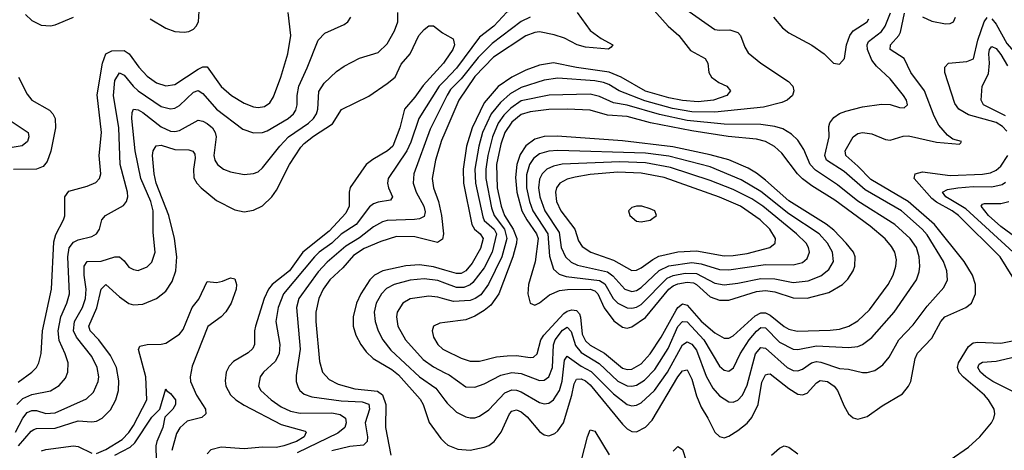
# Model space of a CAD drawing. Header units: inches. Extents: x 1305375 to 1407406, y 744550 to 841633.
# Tile 35 of 256: x 1318157 to 1322425, y 793291 to 795159. Entities that reach past the tile are written whole.
import ezdxf

# ---------------------------------------------------------------- set-up
doc = ezdxf.new("R2010")
doc.units = ezdxf.units.IN
doc.header["$MEASUREMENT"] = 0
doc.layers.add('B3719', color=7, linetype='Continuous')
doc.layers.add('B3729', color=7, linetype='Continuous')

msp = doc.modelspace()

# ---------------------------------------------------------------- linework, layer by layer
at = {"layer": 'B3719', "color": 5}
for points, elevation in [([(1318722.7, 795162.7), (1318790, 795121.5), (1318830, 795107.3), (1318870, 795104.4), (1318890, 795107.5), (1318910, 795117.8), (1318922.2, 795130), (1318931.4, 795150), (1318937.8, 795242.2)], 1320), ([(1318138.6, 793370), (1318171, 793430), (1318190, 793455.3), (1318210, 793463.9), (1318230, 793463.2), (1318270, 793450.9), (1318310, 793453.6), (1318446.3, 793513.7), (1318476.9, 793543.1), (1318497.3, 793590), (1318499.6, 793610), (1318493.4, 793650), (1318470, 793698.7), (1318402.5, 793782.5), (1318389.6, 793810), (1318395.1, 793850), (1318429.6, 793910), (1318442.1, 793950), (1318444.5, 793990), (1318436.3, 794050), (1318435.8, 794090), (1318450, 794110.1), (1318510, 794112), (1318570, 794130.8), (1318590, 794130.2), (1318610, 794112.9), (1318630, 794086), (1318650, 794075.2), (1318670, 794071.6), (1318710, 794087.4), (1318730, 794107.4), (1318744.5, 794150), (1318736.1, 794236), (1318736.1, 794330), (1318724.8, 794370), (1318682.3, 794470), (1318657.9, 794590), (1318643.5, 794730), (1318644.3, 794755.7), (1318649.9, 794770.1), (1318670, 794768.4), (1318690, 794756.6), (1318770, 794694.3), (1318810, 794674.8), (1318830, 794673.2), (1318850, 794678), (1318930, 794722.5), (1318950, 794718.9), (1318970, 794708.4), (1318993.1, 794690), (1319004.8, 794670), (1319008.4, 794650), (1318998.4, 794570), (1319002.6, 794550), (1319014.4, 794530), (1319040.3, 794510), (1319070, 794498.8), (1319130, 794486.7), (1319170, 794491.1), (1319190, 794499.3), (1319210, 794515.6), (1319284.9, 794610), (1319322.7, 794650), (1319408.4, 794710), (1319429.9, 794730), (1319443.4, 794750), (1319448.7, 794770), (1319453.4, 794846.6), (1319477.2, 794882.8), (1319530, 794933.8), (1319562.7, 794957.3), (1319630, 794991.9), (1319710, 795016.8), (1319750, 795054.4), (1319781.6, 795110), (1319795.6, 795150), (1319796.6, 795190)], 1240), ([(1318143.9, 793490), (1318170, 793515.6), (1318210, 793533.9), (1318290.7, 793549.3), (1318327.7, 793572.3), (1318356, 793604), (1318366.1, 793630), (1318366.7, 793670), (1318354.3, 793710), (1318327.4, 793767.4), (1318323.9, 793810), (1318334.8, 793870), (1318361.5, 793930), (1318372.3, 793970), (1318366.1, 794130), (1318371.2, 794168.8), (1318390, 794194.2), (1318410, 794203.9), (1318470, 794218), (1318490.4, 794229.6), (1318503.5, 794250), (1318513.5, 794290), (1318528.2, 794310), (1318606.6, 794353.4), (1318620.3, 794370), (1318626.3, 794390), (1318624.7, 794410), (1318593, 794530), (1318586.6, 794690), (1318562.8, 794830), (1318570, 794895.2), (1318590, 794927.5), (1318610, 794917.6), (1318648.1, 794870), (1318670, 794850.6), (1318770, 794782.2), (1318810, 794771.6), (1318830, 794775.5), (1318850, 794786.7), (1318910, 794844.5), (1318930, 794851.3), (1318950, 794839.1), (1319010, 794770.1), (1319123.6, 794683.6), (1319170, 794668.7), (1319210, 794670.1), (1319230, 794676.6), (1319320.8, 794730), (1319343.4, 794750), (1319353.8, 794766.2), (1319360.2, 794790), (1319359.9, 794830), (1319366.7, 794870), (1319403.6, 794950), (1319450, 795070.2), (1319479.1, 795100.9), (1319562.6, 795137.4), (1319578.9, 795150), (1319592.6, 795170)], 1260), ([(1318150, 793586), (1318209.9, 793630.1), (1318229.1, 793650), (1318240.5, 793670), (1318249.5, 793710.5), (1318255.1, 793810), (1318295.2, 793990), (1318304.3, 794195.7), (1318312.9, 794227.1), (1318347.4, 794290), (1318352, 794308), (1318352.5, 794390), (1318370, 794415.2), (1318450, 794437), (1318487.2, 794452.9), (1318502.6, 794470), (1318507.9, 794490), (1318501.9, 794570), (1318511.3, 794670), (1318493.3, 794833.3), (1318515.3, 794970), (1318530, 795010.1), (1318556, 795024), (1318610, 795024.8), (1318631.2, 795011.2), (1318672.9, 794952.9), (1318710, 794913.3), (1318750, 794885.3), (1318790, 794872.1), (1318830, 794877.6), (1318930, 794944.6), (1318950, 794953.6), (1318970, 794954.1), (1319029.5, 794869.4), (1319074.7, 794830), (1319130, 794796.6), (1319170, 794780.1), (1319190, 794777.5), (1319217.3, 794782.7), (1319241.5, 794798.5), (1319256.6, 794823.4), (1319289, 794910), (1319318.7, 795010), (1319332.1, 795090), (1319320.6, 795190)], 1280), ([(1318181.5, 795181.5), (1318210, 795154.6), (1318250, 795134.6), (1318290, 795131.5), (1318310, 795135.8), (1318390, 795170.2)], 1320), ([(1318151.5, 793310), (1318206.4, 793373.6), (1318218.4, 793381.6), (1318230, 793386.2), (1318310, 793386.7), (1318410, 793419.2), (1318470, 793415), (1318490, 793418.2), (1318514.1, 793430), (1318550, 793466.6), (1318573.2, 793510), (1318584.6, 793550), (1318587, 793593), (1318575.9, 793650), (1318550, 793702.5), (1318499.4, 793770), (1318462.3, 793810), (1318456.2, 793830), (1318491.5, 793908.5), (1318510, 793990.3), (1318530, 794010.2), (1318590, 793956.6), (1318630, 793928), (1318650, 793922), (1318690, 793924.7), (1318750, 793950.1), (1318790, 793981.9), (1318817.3, 794022.7), (1318834.3, 794070), (1318837.7, 794130), (1318828.1, 794210), (1318803.4, 794310), (1318748.8, 794450), (1318739.9, 794490), (1318732.9, 794570), (1318735.3, 794590), (1318748.3, 794611.7), (1318770, 794614.7), (1318830, 794595.8), (1318890, 794594.4), (1318907.9, 794587.9), (1318915.5, 794575.5), (1318917.5, 794557.5), (1318909.7, 794510), (1318912.4, 794472.4), (1318924.2, 794450), (1318943, 794430), (1319010, 794374.6), (1319090, 794334.2), (1319130, 794325.2), (1319170, 794331.9), (1319210, 794351.9), (1319250, 794391), (1319270, 794419.3), (1319326.2, 794530), (1319374.8, 794605.2), (1319390, 794621.3), (1319430, 794653.9), (1319512.7, 794707.3), (1319551.5, 794768.5), (1319670, 794826.7), (1319750, 794881.3), (1319783.9, 794910), (1319810, 794965.2), (1319849.9, 795010.1), (1319887.2, 795090), (1319910, 795116.5), (1319930, 795131.6), (1319950, 795131.7), (1319990, 795101.6), (1320000, 795095.9)], 1220), ([(1320000, 794979), (1319993.8, 794970), (1319906.3, 794873.7), (1319870, 794822.6), (1319824.5, 794770), (1319804.1, 794690), (1319773.6, 794610), (1319750.8, 794590), (1319687.1, 794552.9), (1319659.3, 794530), (1319590, 794431), (1319585.2, 794410), (1319585, 794350), (1319570, 794319.1), (1319498.7, 794241.3), (1319384.6, 794150), (1319325.9, 794070), (1319251, 794010), (1319235, 793990), (1319216.1, 793950), (1319178.3, 793830), (1319174, 793810), (1319174.8, 793750), (1319167.3, 793732.7), (1319146.5, 793713.5), (1319083.5, 793676.5), (1319064.6, 793655.4), (1319052.1, 793630), (1319047.7, 793592.3), (1319051, 793570), (1319070, 793532.4), (1319093.4, 793510), (1319130, 793486.3), (1319290, 793403.1), (1319394.4, 793374.4), (1319399.2, 793370), (1319389.4, 793350), (1319356.6, 793330), (1319302, 793310), (1319270, 793303.3), (1319210, 793304.6), (1319130, 793298.1), (1319030, 793304.3), (1318986.1, 793293.9), (1318970, 793276.5)], 1220), ([(1318152.4, 794910), (1318190, 794835.6), (1318210, 794810.2), (1318285.9, 794765.9), (1318300.9, 794750), (1318310.7, 794730), (1318312.5, 794690), (1318291.2, 794588.8), (1318275.7, 794544.3), (1318258.1, 794521.9), (1318230, 794509.8), (1318130, 794508.7)], 1280), ([(1320000, 794895.6), (1319975.5, 794870), (1319886.4, 794730), (1319852.1, 794627.9), (1319834.6, 794590), (1319754.7, 794470), (1319751.7, 794450), (1319755.4, 794430), (1319772.2, 794390), (1319764.2, 794375.8), (1319710, 794367), (1319690, 794359.9), (1319672.7, 794347.3), (1319614.7, 794270), (1319550, 794227.9), (1319510.1, 794190), (1319454.4, 794150), (1319434, 794130), (1319300.8, 793970), (1319277, 793910), (1319266.9, 793850), (1319284.1, 793750), (1319281.2, 793710), (1319263.6, 793676.4), (1319213.5, 793630), (1319198.8, 793610), (1319191.3, 793570), (1319202.4, 793550), (1319246.4, 793510), (1319290, 793479.2), (1319330, 793461.1), (1319372.4, 793452.4), (1319510, 793453), (1319546, 793446), (1319568.7, 793430), (1319571.7, 793410), (1319566, 793390), (1319535.2, 793364.8), (1319360, 793280)], 1240), ([(1320000, 794811.8), (1319936.4, 794683.6), (1319865.5, 794490), (1319862.1, 794450), (1319876.1, 794410), (1319908.7, 794350), (1319914, 794326), (1319910, 794305), (1319890, 794295.2), (1319868.5, 794291.5), (1319750, 794287.5), (1319730, 794281.6), (1319690, 794259.7), (1319630, 794213.2), (1319570, 794177.1), (1319490, 794106.7), (1319450, 794065.6), (1319366.4, 793950), (1319356.5, 793910), (1319372.9, 793730), (1319355.6, 793615.6), (1319355.9, 793590), (1319363.5, 793563.5), (1319371.1, 793550), (1319390, 793535.1), (1319422.8, 793522.8), (1319550, 793505), (1319640.7, 793500.7), (1319670, 793490.6), (1319673.6, 793470), (1319654.5, 793410), (1319664.6, 793350), (1319663.7, 793330), (1319646.8, 793313.2), (1319587.4, 793307.4), (1319510, 793288.3)], 1260), ([(1318107.4, 794727.4), (1318193, 794670), (1318196.4, 794650), (1318190.1, 794630), (1318167.8, 794612.2), (1318090, 794598.3)], 1260), ([(1320000, 794668.6), (1319985.5, 794634.4), (1319958.5, 794550), (1319944.5, 794470), (1319951.2, 794430), (1319972, 794370), (1319985, 794310), (1319993.3, 794230), (1319990, 794206.8), (1319967.9, 794192.1), (1319870, 794216.3), (1319790, 794217.7), (1319722.6, 794197.4), (1319650, 794166), (1319604.1, 794135.9), (1319558.2, 794081.8), (1319501.7, 794030), (1319472.3, 793990), (1319454.1, 793950), (1319440.5, 793890), (1319440.9, 793850), (1319456.5, 793676.5), (1319470, 793630.2), (1319497.7, 793597.7), (1319537.9, 793577.9), (1319610, 793558.3), (1319708.3, 793548.3), (1319730, 793532), (1319743.2, 793490), (1319742.4, 793390), (1319766.2, 793270)], 1280), ([(1320000, 794072.5), (1319950, 794087.3), (1319890, 794095.3), (1319830, 794090.6), (1319730.6, 794069.4), (1319695, 794050), (1319674.4, 794030), (1319635.6, 793970), (1319617.4, 793930), (1319603, 793870), (1319602.7, 793830), (1319614.1, 793790), (1319635.4, 793750), (1319658.7, 793718.7), (1319688.8, 793690), (1319770, 793641.6), (1319798.6, 793618.6), (1319893.3, 793513.3), (1319906.4, 793490), (1319931.8, 793411.8), (1319982, 793342), (1320000, 793325.3)], 1320), ([(1318490, 793277.7), (1318530, 793294.7), (1318601.3, 793338.7), (1318630, 793368.5), (1318650, 793398.5), (1318708.6, 793510), (1318704.3, 793610), (1318672.3, 793727.7), (1318677.7, 793742.3), (1318709.2, 793750), (1318770, 793750.9), (1318790, 793755.6), (1318850, 793795.2), (1318865.6, 793814.4), (1318905.2, 793910), (1318932.7, 793947.3), (1318970, 794023.1), (1319010, 794019.6), (1319035.5, 794024.5), (1319070, 794038.8), (1319090, 794034.7), (1319096.6, 794010), (1319094.6, 793990), (1319073.9, 793930), (1319050, 793892.1), (1319030, 793870.5), (1318972.6, 793827.4), (1318903.9, 793656.1), (1318896, 793610), (1318897.3, 793590), (1318923.8, 793530), (1318962.9, 793470), (1318963.9, 793450), (1318946.3, 793433.7), (1318882.4, 793417.6), (1318850.9, 793389.1), (1318836.1, 793363.9), (1318815.9, 793290)], 1180), ([(1320000, 794015.7), (1319970, 794027), (1319910, 794034.5), (1319850, 794029.2), (1319780.2, 794010), (1319747.3, 793992.7), (1319724.5, 793970), (1319701.9, 793930), (1319693.7, 793890), (1319697.9, 793850), (1319710.1, 793810), (1319731, 793770), (1319766, 793726), (1319890, 793609.7), (1319960, 793560), (1320000, 793508.1)], 1340), ([(1320000, 793946.8), (1319970, 793955), (1319930, 793959.7), (1319850, 793948.3), (1319817.8, 793930), (1319793.5, 793890), (1319790.1, 793869.9), (1319796.1, 793830), (1319828.6, 793770), (1319905.2, 793685.2), (1319950, 793652.9), (1320000, 793627.1)], 1360), ([(1320000, 793845.1), (1319977.8, 793842.2), (1319950.4, 793830), (1319944.7, 793810), (1319950, 793781.6), (1319969.3, 793750), (1319991.6, 793730), (1320000, 793725.8)], 1380), ([(1318569.6, 793270), (1318635.1, 793304.9), (1318656.5, 793323.5), (1318730, 793435.1), (1318764.2, 793470), (1318790, 793558), (1318792.7, 793550), (1318810, 793538), (1318831.7, 793510), (1318832.7, 793490), (1318820.9, 793470), (1318785.5, 793434.5), (1318776.9, 793390), (1318750.9, 793330), (1318747.3, 793310), (1318748.8, 793248.8)], 1160), ([(1318251.8, 793288.2), (1318270, 793295.1), (1318390, 793310.5), (1318410, 793307.5), (1318470, 793279.1)], 1180)]:
    msp.add_lwpolyline(points, dxfattribs=dict(at, elevation=elevation))
at = {"layer": 'B3729', "color": 5}
for points, elevation in [([(1320000, 795268.9), (1320010, 795262), (1320030, 795263.1), (1320050, 795271), (1320150, 795322.9), (1320250, 795340.7), (1320335, 795365), (1320410, 795396.5), (1320430, 795400.5), (1320450, 795390.4), (1320434, 795350), (1320378.3, 795270), (1320362.5, 795230), (1320332.8, 795210), (1320268.6, 795191.4), (1320211.4, 795130), (1320150, 795083.1), (1320050, 794947.9), (1320000, 794895.6)], 1240), ([(1320893.5, 795213.5), (1320967, 795130), (1321013.4, 795090), (1321064.4, 795024.4), (1321127.9, 794990), (1321140.2, 794970), (1321143.2, 794930), (1321155.2, 794910), (1321186.8, 794886.8), (1321222, 794870), (1321237.3, 794850), (1321222, 794830), (1321164.4, 794810), (1321097.1, 794802.9), (1321030, 794808.6), (1320970, 794820.2), (1320870, 794848.6), (1320763.4, 794910), (1320711.3, 794931.3), (1320570, 794951.9), (1320470, 794972.1), (1320410, 794961.9), (1320350, 794939.6), (1320290.1, 794910), (1320231.5, 794868.5), (1320170, 794798.3), (1320117.7, 794690), (1320093.5, 794610), (1320078.7, 794510), (1320080.5, 794450), (1320116.5, 794270), (1320127.8, 794250), (1320153.2, 794230), (1320165.5, 794210), (1320153.7, 794166.3), (1320117.7, 794102.3), (1320090.6, 794069.4), (1320070, 794058.5), (1320050, 794057.7), (1320000, 794072.5)], 1320), ([(1321044.9, 795204.9), (1321170, 795116.3), (1321190, 795112.6), (1321234.5, 795114.5), (1321270, 795103.2), (1321281.7, 795090), (1321299.3, 795039.3), (1321314.7, 795014.7), (1321369, 794970), (1321489.2, 794890), (1321508.2, 794870), (1321513, 794850), (1321506, 794830), (1321483.6, 794810), (1321460.7, 794799.4), (1321381.1, 794778.9), (1321170, 794757), (1321070, 794759.4), (1320986.3, 794773.7), (1320866.6, 794806.6), (1320755.4, 794850), (1320710, 794877.9), (1320686.7, 794886.7), (1320650, 794893.5), (1320490, 794904.8), (1320430, 794896.1), (1320330, 794865.1), (1320282.4, 794837.6), (1320240.4, 794799.6), (1320200.8, 794750), (1320163.3, 794670), (1320146.3, 794610), (1320130.3, 794510), (1320133.1, 794450), (1320163.9, 794303.9), (1320170, 794288), (1320213.4, 794250), (1320222.9, 794230), (1320204.6, 794150), (1320170, 794083.1), (1320121.3, 794018.7), (1320110, 794009.2), (1320082.1, 793997.9), (1320050, 793996.9), (1320000, 794015.7)], 1340), ([(1320573.5, 795190), (1320630, 795111.7), (1320677, 795077), (1320727.2, 795050), (1320720.3, 795039.8), (1320708.9, 795031.1), (1320610, 795039.3), (1320572.7, 795050), (1320518.1, 795078.1), (1320473.4, 795093.4), (1320410, 795105.7), (1320390, 795103.8), (1320350, 795089.2), (1320210, 794996.5), (1320130, 794912.3), (1320059.7, 794810), (1320000, 794668.6)], 1280), ([(1320000, 793508.1), (1320010, 793495.2), (1320050, 793456.6), (1320090, 793436.6), (1320110, 793432.3), (1320130, 793432.4), (1320150, 793438.6), (1320190, 793467.1), (1320260.3, 793539.7), (1320290, 793553.4), (1320310, 793552.3), (1320330, 793544.8), (1320410, 793498.5), (1320430, 793492.4), (1320450, 793496), (1320470, 793510.7), (1320496.9, 793550), (1320508.6, 793591.4), (1320518.4, 793681.6), (1320530, 793699.3), (1320590, 793656.3), (1320633.2, 793633.2), (1320730, 793535.4), (1320790, 793489.6), (1320810, 793484.2), (1320830, 793487.2), (1320850, 793496.9), (1320909.1, 793550.9), (1320965, 793630), (1321030, 793748.9), (1321050, 793762.3), (1321070, 793751.3), (1321090, 793725.9), (1321132.8, 793612.8), (1321161.3, 793561.3), (1321190, 793527.8), (1321230, 793501.7), (1321250, 793499.8), (1321270, 793508.8), (1321290, 793531), (1321310, 793573.6), (1321346.7, 793710), (1321370, 793736.3), (1321390, 793733.8), (1321483.1, 793650), (1321510, 793636.6), (1321530, 793635.6), (1321550, 793642.7), (1321589.5, 793670.6), (1321610, 793676.3), (1321630, 793674), (1321710, 793645.7), (1321750, 793642.5), (1321810, 793628.7), (1321830, 793628.7), (1321862.8, 793637.2), (1321898.2, 793661.8), (1321925, 793695), (1321967.9, 793770), (1322030, 793835.3), (1322090, 793916.1), (1322163.2, 793996.8), (1322178.1, 794030), (1322176.2, 794070), (1322161.6, 794110), (1322090, 794226), (1322068.6, 794250), (1321978.3, 794330), (1321821.3, 794421.3), (1321730, 794500.7), (1321653.9, 794550), (1321646.4, 794570), (1321665.4, 794650), (1321664.4, 794695.6), (1321668.8, 794711.2), (1321685.8, 794734.2), (1321710, 794751.8), (1321737.4, 794762.6), (1321810, 794781), (1321892.1, 794792.1), (1321930, 794791.3), (1321970, 794778.5), (1321990, 794777), (1322005.6, 794790), (1322000.4, 794810), (1321987.2, 794830), (1321930, 794902.7), (1321870, 794956.8), (1321850, 794982.8), (1321831.1, 795030), (1321829.5, 795050), (1321835.9, 795064.1), (1321892.6, 795107.4), (1321907.8, 795130), (1321931, 795189)], 1340), ([(1320000, 793325.3), (1320013.2, 793313.1), (1320055.4, 793295.4), (1320110, 793292.2), (1320170, 793305.1), (1320190, 793312.7), (1320213.9, 793330), (1320243.2, 793370), (1320280.2, 793450), (1320290, 793461.3), (1320310, 793466.1), (1320330, 793457.7), (1320356.5, 793436.5), (1320410, 793373.2), (1320430, 793358.7), (1320450, 793354), (1320476, 793364), (1320490, 793375.4), (1320514, 793410), (1320550.4, 793529.6), (1320559.9, 793580.1), (1320570, 793600.1), (1320590, 793601.2), (1320610, 793592), (1320630, 793574.7), (1320770, 793404.2), (1320790, 793384.3), (1320810, 793372.8), (1320830, 793371.4), (1320870, 793391.4), (1320898.1, 793421.9), (1321010, 793610.1), (1321030, 793635.4), (1321050, 793640.5), (1321070, 793600.2), (1321090, 793526.7), (1321110, 793478), (1321140.1, 793430), (1321170, 793369.2), (1321190, 793351.2), (1321210, 793345.2), (1321230, 793352), (1321270, 793376.8), (1321310, 793408.9), (1321330, 793432.9), (1321358.1, 793490), (1321373, 793587), (1321390, 793618.3), (1321399.3, 793620.7), (1321410, 793623.1), (1321490, 793558.8), (1321530, 793534.2), (1321550, 793532.2), (1321570, 793539.6), (1321610, 793584.1), (1321625.9, 793594.1), (1321658.5, 793590), (1321686.7, 793570), (1321701.5, 793550), (1321730, 793482.7), (1321750, 793449.1), (1321770, 793431.3), (1321790, 793426.4), (1321830, 793438.4), (1321895.4, 793484.6), (1321983.7, 793536.3), (1322010, 793568.8), (1322019.8, 793590), (1322037.9, 793690), (1322047.9, 793712.1), (1322110, 793777.8), (1322149.5, 793850), (1322166.9, 793870), (1322257.6, 793910), (1322282.2, 793930), (1322299.6, 793970), (1322299.9, 794010), (1322286.9, 794050), (1322251.2, 794110), (1322121.5, 794270), (1322007.9, 794370), (1321845.4, 794465.4), (1321790, 794523.5), (1321737.6, 794570), (1321734.4, 794590), (1321770, 794650.9), (1321790, 794665.8), (1321810, 794669.2), (1321850, 794663.3), (1321910, 794638.4), (1321930, 794636.6), (1321986.8, 794653.2), (1322010, 794654.8), (1322130, 794627.5), (1322230, 794619.1), (1322235.8, 794624.2), (1322239.5, 794630), (1322200.9, 794640.9), (1322178.4, 794658.4), (1322140.8, 794700.8), (1322119.9, 794739.9), (1322078.3, 794850), (1322019.5, 794930), (1321989.9, 794990), (1321929.9, 795030), (1321931, 795050), (1321967.5, 795090), (1321975.3, 795104.7), (1321992.7, 795187.3)], 1320), ([(1320370, 795170.2), (1320330, 795151), (1320204.7, 795055.3), (1320144.6, 794995.4), (1320070, 794901.9), (1320024.7, 794855.3), (1320010, 794832), (1320000, 794811.8)], 1260), ([(1321423.6, 795170), (1321463.8, 795123.8), (1321490, 795102.4), (1321590, 795048.9), (1321643.7, 795010), (1321684.4, 794970), (1321710, 794965.2), (1321732.2, 794990), (1321740.5, 795050), (1321754.5, 795090), (1321770, 795110.1), (1321829.9, 795150), (1321837.9, 795162.1)], 1360), ([(1322070, 795170.6), (1322110, 795151.9), (1322170, 795140.5), (1322190, 795141.7), (1322204.4, 795150), (1322213.7, 795170)], 1320), ([(1322435.7, 794675.7), (1322416.1, 794696.1), (1322390, 794712.3), (1322270, 794746.1), (1322228, 794770), (1322210, 794795), (1322166.6, 794930), (1322166.5, 794953.5), (1322182.9, 794970), (1322262.6, 794977.4), (1322290.5, 794989.5), (1322309.9, 795070), (1322337.4, 795150), (1322350, 795168.7)], 1280), ([(1322370, 795161.8), (1322390, 795139.4), (1322435.5, 795055.5), (1322527.9, 794950), (1322550.1, 794930), (1322570, 794919.2), (1322590, 794916), (1322610, 794922.3), (1322618.7, 794930), (1322637.2, 794962.8), (1322681.7, 795130), (1322690, 795187.7)], 1280), ([(1320000, 795095.9), (1320035.6, 795075.6), (1320041.4, 795050), (1320035, 795030), (1320000, 794979)], 1220), ([(1322430, 794741.8), (1322333.8, 794790), (1322323.7, 794810), (1322328.7, 794870), (1322356, 794924), (1322360.3, 794970), (1322357.2, 795010), (1322360.4, 795030), (1322370, 795042), (1322390, 795033.4), (1322410, 795008.1), (1322437.9, 794957.9)], 1260), ([(1320000, 793627.1), (1320017.8, 793617.8), (1320090, 793567.1), (1320130, 793564.5), (1320170, 793579.6), (1320242.6, 793617.4), (1320290, 793628.9), (1320330, 793623.8), (1320410, 793593.4), (1320430, 793595.3), (1320450, 793610.1), (1320465.6, 793650), (1320471.3, 793748.7), (1320477.8, 793770), (1320510, 793812.8), (1320530, 793825.2), (1320546.8, 793806.8), (1320566.2, 793746.2), (1320590, 793714.8), (1320668.3, 793668.3), (1320750, 793591.1), (1320790, 793571.1), (1320810, 793568.6), (1320830, 793573.8), (1320864.8, 793595.2), (1320910, 793641.7), (1320967.9, 793732.1), (1321010, 793827.5), (1321030, 793850.1), (1321050, 793848.1), (1321121.6, 793770), (1321190, 793655.9), (1321210, 793638.4), (1321230, 793634.8), (1321250.6, 793649.4), (1321279.2, 793710), (1321318.9, 793770), (1321350, 793808.4), (1321370, 793824), (1321390, 793822.4), (1321450, 793760.5), (1321510, 793730.1), (1321530, 793727.9), (1321610, 793743.6), (1321750, 793736.7), (1321790, 793742), (1321810, 793749.5), (1321850, 793779.8), (1321947.5, 793890), (1322043.4, 794030), (1322055.5, 794064.5), (1322058.4, 794090), (1322055.1, 794130), (1322043.9, 794170), (1322017.2, 794210), (1321950.7, 794270.6), (1321790, 794371.7), (1321702.1, 794442.1), (1321605.7, 794505.7), (1321582.6, 794530), (1321555, 794595), (1321530, 794635.5), (1321502.8, 794662.8), (1321465.2, 794685.2), (1321430, 794696), (1321370, 794704.4), (1321210, 794705.6), (1321050, 794720.8), (1320930, 794747.4), (1320790, 794787.7), (1320730, 794797.7), (1320670, 794825.6), (1320630, 794835.5), (1320451.4, 794831.4), (1320330, 794807), (1320285.2, 794774.8), (1320255.7, 794744.3), (1320231.4, 794710), (1320205.7, 794650), (1320185.7, 794570), (1320177.1, 794510), (1320178, 794470), (1320202.3, 794342.3), (1320213, 794310), (1320258.9, 794250), (1320268.2, 794210), (1320247.3, 794130), (1320189, 794011), (1320155.2, 793964.8), (1320131.2, 793948.8), (1320110, 793941.3), (1320036.8, 793936.8), (1320000, 793946.8)], 1360), ([(1320000, 793725.8), (1320070, 793690.8), (1320110, 793678.4), (1320150, 793678.3), (1320224.1, 793695.9), (1320270, 793701.3), (1320310, 793702.5), (1320370, 793693.8), (1320384.2, 793695.8), (1320400.2, 793710), (1320415.2, 793770), (1320428.7, 793790), (1320516.1, 793883.9), (1320530, 793895.2), (1320550, 793900.9), (1320570, 793896.9), (1320583, 793883), (1320588.2, 793868.2), (1320595.5, 793795.5), (1320610, 793765.9), (1320630, 793747.7), (1320692.3, 793712.3), (1320770, 793647.2), (1320790, 793641), (1320810, 793643.4), (1320850, 793666.7), (1320889.5, 793710), (1320937.5, 793782.5), (1321001.7, 793898.3), (1321010, 793910.8), (1321030, 793925.7), (1321050, 793920.2), (1321110, 793851.7), (1321170, 793801), (1321210, 793776.8), (1321230, 793777.7), (1321250, 793788.1), (1321345.2, 793874.8), (1321370, 793887.4), (1321390, 793886.9), (1321410, 793877.4), (1321470, 793827.6), (1321490, 793816.5), (1321527.5, 793807.5), (1321670, 793811.6), (1321710, 793816.9), (1321750.6, 793829.4), (1321790, 793852.9), (1321840.2, 793899.8), (1321920.6, 794010), (1321942.5, 794050), (1321955, 794090), (1321957, 794117), (1321949.9, 794150), (1321935.3, 794175.3), (1321907.9, 794207.9), (1321843.2, 794263.2), (1321690, 794376.5), (1321590, 794438.1), (1321550, 794467.8), (1321528.2, 794490), (1321460.1, 794580.2), (1321428.3, 794608.3), (1321390, 794630.3), (1321350, 794640.4), (1321227.4, 794652.6), (1321070, 794677), (1320891.7, 794711.7), (1320790, 794738.5), (1320705, 794745), (1320630, 794766.2), (1320530, 794770.9), (1320450, 794768.8), (1320370, 794759.3), (1320330, 794747.7), (1320290, 794714.4), (1320259.4, 794670), (1320241.8, 794618.2), (1320223.4, 794530), (1320225.9, 794430), (1320243.6, 794350), (1320258.2, 794310), (1320296.4, 794250), (1320311.4, 794210), (1320310.7, 794190), (1320295, 794130), (1320233.9, 793970), (1320199.2, 793920.8), (1320170, 793896.8), (1320130, 793872.8), (1320090, 793857.1), (1320000, 793845.1)], 1380), ([(1322530, 793932), (1322406.5, 794130), (1322225.7, 794310), (1322198.1, 794330), (1322130, 794366.6), (1322110, 794383), (1322033.4, 794470), (1322037.8, 794490), (1322070, 794499.3), (1322190, 794482.4), (1322330, 794489.3), (1322365, 794495), (1322390, 794506.4), (1322410, 794524), (1322439.5, 794570)], 1280), ([(1322462.6, 794150), (1322258.4, 794338.4), (1322171.8, 794390), (1322157.3, 794410), (1322178.4, 794421.6), (1322222.9, 794430), (1322290, 794435.8), (1322370, 794433.6), (1322415.4, 794444.6), (1322430, 794454.3)], 1260), ([(1322474, 794214), (1322410, 794261.9), (1322356, 794310), (1322324.5, 794350), (1322330, 794359.1), (1322338.3, 794361.7), (1322410, 794361.6), (1322443.9, 794370)], 1240), ([(1322190, 793249.3), (1322270, 793305), (1322318.7, 793350), (1322368.5, 793410), (1322379.1, 793430), (1322383.1, 793450), (1322381, 793470), (1322356.8, 793510), (1322338.5, 793530), (1322247.9, 793607.9), (1322229.1, 793629.1), (1322222, 793650), (1322225.4, 793670), (1322270, 793740.9), (1322290, 793756.7), (1322310, 793760.1), (1322410, 793756.5), (1322488.7, 793771.3)], 1280), ([(1322470, 793541.7), (1322374.3, 793590), (1322344, 793610), (1322321.6, 793630), (1322309.9, 793650), (1322315.8, 793664.2), (1322330, 793674.1), (1322390, 793677.4), (1322470, 793697.1)], 1260), ([(1320591.4, 793248.6), (1320617.8, 793350), (1320630, 793379.8), (1320650, 793374.5), (1320711.3, 793271.3)], 1280), ([(1320990, 793287.3), (1321010, 793307.6), (1321030, 793294.4), (1321046.1, 793246.1)], 1280), ([(1321415.4, 793270), (1321450, 793300.2), (1321470, 793310.2), (1321490, 793304.8), (1321530, 793275.8)], 1280)]:
    msp.add_lwpolyline(points, dxfattribs=dict(at, elevation=elevation))
for points, elevation in [([(1320486.3, 794653.7), (1320430, 794652.3), (1320390, 794640.6), (1320350, 794611.2), (1320325.7, 794574.3), (1320311.8, 794530), (1320306.2, 794473.8), (1320311.8, 794410), (1320333.5, 794330), (1320354.4, 794290), (1320397.6, 794230), (1320403.5, 794210), (1320391.1, 794108.9), (1320362.1, 794010), (1320359.9, 793970), (1320368.9, 793928.9), (1320390, 793920.9), (1320410, 793930.2), (1320453.9, 793966.1), (1320496.4, 793983.6), (1320530.9, 793989.1), (1320630, 793989.8), (1320650, 793983.1), (1320662.3, 793970), (1320690, 793908.4), (1320732.1, 793852.1), (1320770, 793825.1), (1320790, 793821), (1320810, 793826.4), (1320870, 793867.4), (1320970.7, 793989.3), (1320990, 794004.9), (1321010, 794013), (1321050, 794020.4), (1321076.9, 794016.9), (1321090.8, 794010), (1321150, 793956.7), (1321190, 793941.9), (1321230, 793941.7), (1321350, 793979.7), (1321390, 793984.3), (1321430, 793978), (1321510, 793952.4), (1321570, 793951.6), (1321664.5, 793975.5), (1321722.8, 794010), (1321746.2, 794033.8), (1321768.9, 794070), (1321777.4, 794090), (1321778, 794130), (1321770.8, 794150), (1321739.7, 794190), (1321685.5, 794245.5), (1321652.4, 794272.4), (1321490, 794372.5), (1321390, 794462.9), (1321350, 794493.5), (1321314.1, 794514.1), (1321230.2, 794550.2), (1321150, 794573), (1320987.6, 794607.6), (1320770, 794633.8)], 1420), ([(1320490, 794591.5), (1320450, 794588.9), (1320410, 794576.3), (1320383.9, 794556.1), (1320366.7, 794530), (1320354.2, 794485.8), (1320353.6, 794430), (1320367.2, 794370), (1320381.7, 794330), (1320445.7, 794230), (1320453.1, 794133.1), (1320470, 794076.3), (1320495.1, 794055.1), (1320525.3, 794045.3), (1320670, 794027.2), (1320692.5, 794012.5), (1320728.8, 793950), (1320749.4, 793929.4), (1320789.5, 793909.5), (1320810, 793907.2), (1320830, 793911.9), (1320850, 793924.2), (1320962.9, 794037.1), (1320990, 794048.8), (1321041, 794059), (1321090, 794058.5), (1321170, 794016.5), (1321210, 794009.1), (1321270, 794015.5), (1321370, 794036.4), (1321430, 794034.2), (1321510, 794019.4), (1321574.4, 794025.6), (1321630, 794048.2), (1321664.6, 794075.4), (1321683.6, 794110), (1321679.9, 794150), (1321658.9, 794190), (1321622.6, 794230), (1321490, 794316.6), (1321370, 794413), (1321284, 794464), (1321150, 794520.1), (1320970, 794567.2), (1320870, 794580.3)], 1440), ([(1320758.3, 794541.7), (1320508.4, 794531.6), (1320470, 794523.9), (1320442.4, 794510), (1320421.7, 794490), (1320410, 794467.1), (1320405.5, 794430), (1320411.8, 794390), (1320433.6, 794330), (1320495.8, 794235.8), (1320503.6, 794170), (1320522, 794130), (1320547, 794107), (1320574.4, 794094.4), (1320704.6, 794064.6), (1320727.8, 794047.8), (1320779.8, 793990), (1320810, 793979.5), (1320830, 793983.9), (1320850, 793997), (1320928.7, 794071.3), (1320970, 794090.8), (1321070, 794105.6), (1321110, 794099.8), (1321190, 794075.8), (1321230, 794074.3), (1321390, 794096.6), (1321510, 794095.7), (1321550, 794106), (1321570, 794123), (1321580.7, 794150), (1321576.6, 794170), (1321565.3, 794190), (1321523.2, 794230), (1321377.6, 794350), (1321330, 794381.2), (1321250, 794422.3), (1321150, 794461.9), (1320977.6, 794517.6), (1320870, 794538)], 1460), ([(1320750, 794497.3), (1320630, 794486.7), (1320564.5, 794475.5), (1320530, 794467.6), (1320498.3, 794450), (1320484.2, 794430), (1320479.1, 794410), (1320483.7, 794370), (1320502, 794330), (1320563.6, 794250), (1320579.1, 794199.1), (1320595.1, 794175.1), (1320632.2, 794150), (1320730, 794115.5), (1320810, 794070.6), (1320830, 794072), (1320850, 794081.9), (1320900.9, 794119.1), (1320927.1, 794132.9), (1321010, 794151.8), (1321090, 794155.9), (1321210, 794134.9), (1321250, 794135.5), (1321310, 794145), (1321408.6, 794171.4), (1321431.4, 794190), (1321433, 794210), (1321407.8, 794250), (1321366.4, 794290), (1321280.8, 794350), (1321190, 794389.6), (1320950, 794474.4), (1320850, 794492.7)], 1480), ([(1320830, 794350.6), (1320810, 794344.2), (1320795.8, 794330), (1320801.7, 794310), (1320830, 794285.4), (1320850, 794282.2), (1320890, 794289.3), (1320916.9, 794310), (1320909.5, 794330), (1320890, 794338.7), (1320854, 794350)], 1520)]:
    msp.add_lwpolyline(points, close=True, dxfattribs=dict(at, elevation=elevation))

doc.saveas('drawing.dxf')
